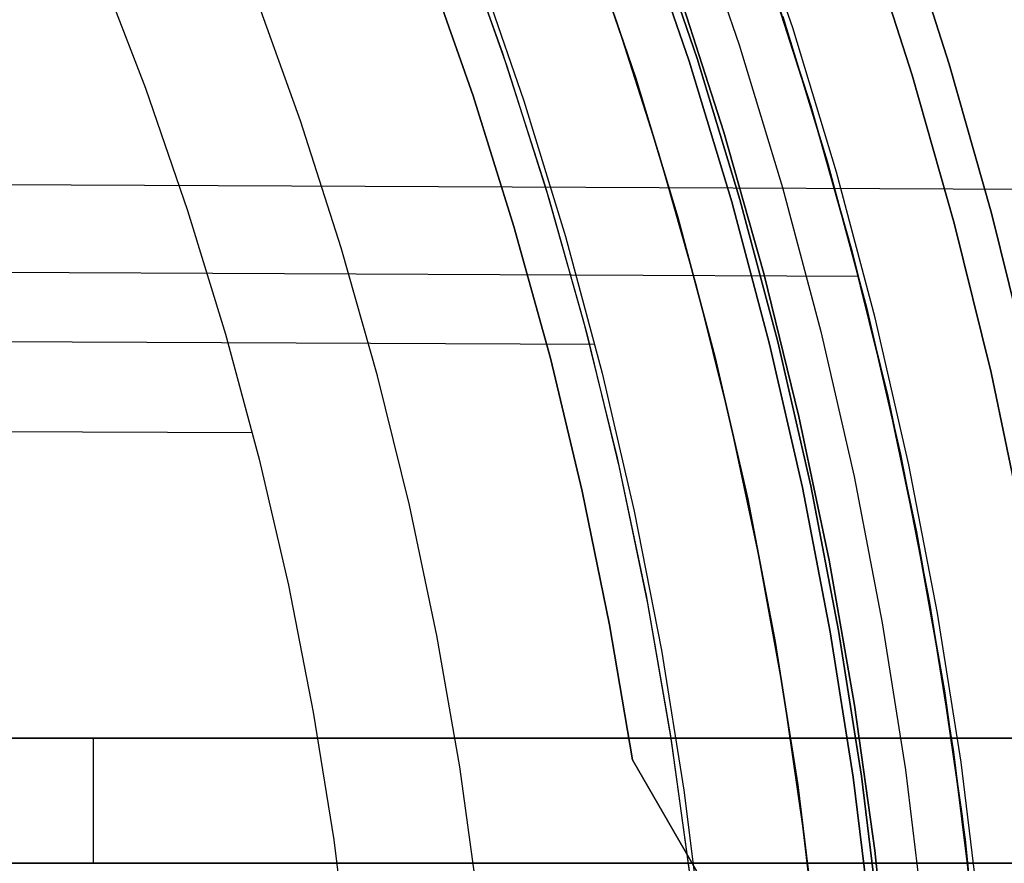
# Model space of a CAD drawing. Header units: millimetres. Extents: x -267 to 897, y -4167 to -3150.
# Tile 135 of 177: x 368 to 383, y -3509 to -3495. Entities that reach past the tile are written whole.
import ezdxf

# ---------------------------------------------------------------- set-up
doc = ezdxf.new("R2010")
doc.units = ezdxf.units.MM
doc.layers.add('1', color=7, linetype='Continuous')
doc.layers.add('BLANCO METALICO', color=7, linetype='Continuous', true_color=0xededed)

msp = doc.modelspace()

# ---------------------------------------------------------------- linework, layer by layer
at = {"layer": '1', "color": 250, "true_color": 0x111111}
for p, q in [((379.904, -3495.549, 51.002), (379.124, -3493.267, 51.002)), ((379.904, -3495.549, 51.002), (379.124, -3493.267, 51.002)), ((378.28, -3493.572, 50.483), (379.05, -3495.824, 50.483)), ((378.28, -3493.572, 50.483), (379.05, -3495.824, 50.483)), ((374.502, -3493.83, 81.1), (375.262, -3495.943, 81.1)), ((374.502, -3493.83, 81.1), (375.262, -3495.943, 81.1)), ((377.488, -3493.858, 49.019), (378.248, -3496.083, 49.019)), ((378.248, -3496.083, 49.019), (377.488, -3493.858, 49.019)), ((377.615, -3493.812, 65.792), (378.377, -3496.041, 65.792)), ((378.377, -3496.041, 65.792), (377.615, -3493.812, 65.792)), ((377.615, -3493.812, 65.792), (378.377, -3496.041, 65.792)), ((374.593, -3494.07, 81.1), (375.337, -3496.163, 81.1)), ((376.647, -3494.161, 48.502), (377.397, -3496.357, 48.502)), ((377.397, -3496.357, 48.502), (376.647, -3494.161, 48.502)), ((376.647, -3494.161, 48.502), (377.397, -3496.357, 48.502)), ((380.193, -3496.799, 67.3), (379.46, -3494.515, 67.3)), ((379.46, -3494.515, 76.8), (380.193, -3496.799, 76.8)), ((379.46, -3494.515, 72.05), (380.193, -3496.799, 72.05)), ((379.46, -3494.515, 76.8), (380.193, -3496.799, 76.8)), ((379.46, -3494.515, 67.3), (380.193, -3496.799, 67.3)), ((378.083, -3494.983, 78.12), (378.801, -3497.22, 78.12)), ((378.801, -3497.22, 76.8), (378.083, -3494.983, 76.8)), ((378.083, -3494.983, 78.12), (378.801, -3497.22, 78.12)), ((378.083, -3494.983, 77.46), (378.801, -3497.22, 77.46)), ((378.801, -3497.22, 76.8), (378.083, -3494.983, 76.8)), ((380.604, -3497.857, 51.002), (379.904, -3495.549, 51.002)), ((380.604, -3497.857, 51.002), (379.904, -3495.549, 51.002)), ((375.262, -3495.943, 81.1), (375.949, -3498.082, 81.1)), ((375.262, -3495.943, 81.1), (375.949, -3498.082, 81.1)), ((379.05, -3495.824, 50.483), (379.741, -3498.102, 50.483)), ((379.05, -3495.824, 50.483), (379.741, -3498.102, 50.483)), ((378.248, -3496.083, 49.019), (378.93, -3498.333, 49.019)), ((378.93, -3498.333, 49.019), (378.248, -3496.083, 49.019)), ((378.377, -3496.041, 65.792), (379.061, -3498.296, 65.792)), ((379.061, -3498.296, 65.792), (378.377, -3496.041, 65.792)), ((378.377, -3496.041, 65.792), (379.061, -3498.295, 65.792)), ((375.337, -3496.163, 81.1), (376.009, -3498.281, 81.1)), ((377.397, -3496.357, 48.502), (378.071, -3498.577, 48.502)), ((378.071, -3498.577, 48.502), (377.397, -3496.357, 48.502)), ((377.397, -3496.357, 48.502), (378.071, -3498.577, 48.502)), ((380.847, -3499.108, 67.3), (380.193, -3496.799, 67.3)), ((380.193, -3496.799, 76.8), (380.847, -3499.108, 76.8)), ((380.193, -3496.799, 72.05), (380.847, -3499.108, 72.05)), ((380.193, -3496.799, 76.8), (380.847, -3499.108, 76.8)), ((380.193, -3496.799, 67.3), (380.847, -3499.108, 67.3)), ((378.801, -3497.22, 78.12), (379.442, -3499.48, 78.12)), ((379.442, -3499.48, 76.8), (378.801, -3497.22, 76.8)), ((378.801, -3497.22, 78.12), (379.442, -3499.48, 78.12)), ((378.801, -3497.22, 77.46), (379.442, -3499.48, 77.46)), ((379.442, -3499.48, 76.8), (378.801, -3497.22, 76.8)), ((381.223, -3500.187, 51.002), (380.604, -3497.857, 51.002)), ((381.223, -3500.187, 51.002), (380.604, -3497.857, 51.002)), ((375.949, -3498.082, 81.1), (376.562, -3500.243, 81.1)), ((375.949, -3498.082, 81.1), (376.562, -3500.243, 81.1)), ((379.741, -3498.102, 50.483), (380.352, -3500.403, 50.483)), ((379.741, -3498.102, 50.483), (380.352, -3500.403, 50.483)), ((376.009, -3498.281, 81.1), (376.608, -3500.42, 81.1)), ((379.061, -3498.295, 65.792), (379.666, -3500.572, 65.792)), ((379.061, -3498.296, 65.792), (379.666, -3500.572, 65.792)), ((379.666, -3500.572, 65.792), (379.061, -3498.296, 65.792)), ((378.93, -3498.333, 49.019), (379.534, -3500.605, 49.019)), ((379.534, -3500.605, 49.019), (378.93, -3498.333, 49.019)), ((378.071, -3498.577, 48.502), (378.667, -3500.819, 48.502)), ((378.667, -3500.819, 48.502), (378.071, -3498.577, 48.502)), ((378.071, -3498.577, 48.502), (378.667, -3500.819, 48.502)), ((381.422, -3501.437, 67.3), (380.847, -3499.108, 67.3)), ((380.847, -3499.108, 76.8), (381.422, -3501.437, 76.8)), ((380.847, -3499.108, 72.05), (381.422, -3501.437, 72.05)), ((380.847, -3499.108, 76.8), (381.422, -3501.437, 76.8)), ((380.847, -3499.108, 67.3), (381.422, -3501.437, 67.3)), ((379.442, -3499.48, 78.12), (380.004, -3501.761, 78.12)), ((380.004, -3501.761, 76.8), (379.442, -3499.48, 76.8)), ((379.442, -3499.48, 78.12), (380.004, -3501.761, 78.12)), ((379.442, -3499.48, 77.46), (380.004, -3501.761, 77.46)), ((380.004, -3501.761, 76.8), (379.442, -3499.48, 76.8)), ((381.762, -3502.537, 51.002), (381.223, -3500.187, 51.002)), ((381.762, -3502.537, 51.002), (381.223, -3500.187, 51.002)), ((376.562, -3500.243, 81.1), (377.099, -3502.424, 81.1)), ((376.562, -3500.243, 81.1), (377.099, -3502.424, 81.1)), ((376.608, -3500.42, 81.1), (377.134, -3502.579, 81.1)), ((380.352, -3500.403, 50.483), (380.884, -3502.723, 50.483)), ((380.352, -3500.403, 50.483), (380.884, -3502.723, 50.483)), ((379.534, -3500.605, 49.019), (380.059, -3502.897, 49.019)), ((380.059, -3502.897, 49.019), (379.534, -3500.605, 49.019)), ((379.666, -3500.572, 65.792), (380.192, -3502.869, 65.792)), ((380.192, -3502.869, 65.792), (379.666, -3500.572, 65.792)), ((379.666, -3500.572, 65.792), (380.192, -3502.869, 65.792)), ((378.667, -3500.819, 48.502), (379.185, -3503.081, 48.502)), ((379.185, -3503.081, 48.502), (378.667, -3500.819, 48.502)), ((378.667, -3500.819, 48.502), (379.185, -3503.081, 48.502)), ((381.915, -3503.785, 67.3), (381.422, -3501.437, 67.3)), ((381.422, -3501.437, 76.8), (381.915, -3503.785, 76.8)), ((381.422, -3501.437, 72.05), (381.915, -3503.785, 72.05)), ((381.422, -3501.437, 76.8), (381.915, -3503.785, 76.8)), ((381.422, -3501.437, 67.3), (381.915, -3503.785, 67.3)), ((380.004, -3501.761, 78.12), (380.487, -3504.06, 78.12)), ((380.487, -3504.06, 76.8), (380.004, -3501.761, 76.8)), ((380.004, -3501.761, 78.12), (380.487, -3504.06, 78.12)), ((380.004, -3501.761, 77.46), (380.487, -3504.06, 77.46)), ((380.487, -3504.06, 76.8), (380.004, -3501.761, 76.8)), ((377.099, -3502.424, 81.1), (377.561, -3504.622, 81.1)), ((377.099, -3502.424, 81.1), (377.561, -3504.622, 81.1)), ((382.219, -3504.905, 51.002), (381.762, -3502.537, 51.002)), ((382.219, -3504.905, 51.002), (381.762, -3502.537, 51.002)), ((377.134, -3502.579, 81.1), (377.586, -3504.754, 81.1)), ((380.884, -3502.723, 50.483), (381.335, -3505.06, 50.483)), ((380.884, -3502.723, 50.483), (381.335, -3505.06, 50.483)), ((380.192, -3502.869, 65.792), (380.638, -3505.182, 65.792)), ((380.638, -3505.182, 65.792), (380.192, -3502.869, 65.792)), ((380.192, -3502.869, 65.792), (380.638, -3505.182, 65.792)), ((380.059, -3502.897, 49.019), (380.505, -3505.205, 49.019)), ((380.505, -3505.205, 49.019), (380.059, -3502.897, 49.019)), ((379.185, -3503.081, 48.502), (379.625, -3505.359, 48.502)), ((379.625, -3505.359, 48.502), (379.185, -3503.081, 48.502)), ((379.185, -3503.081, 48.502), (379.625, -3505.359, 48.502)), ((382.327, -3506.149, 67.3), (381.915, -3503.785, 67.3)), ((381.915, -3503.785, 76.8), (382.327, -3506.149, 76.8)), ((381.915, -3503.785, 72.05), (382.327, -3506.149, 72.05)), ((381.915, -3503.785, 76.8), (382.327, -3506.149, 76.8)), ((381.915, -3503.785, 67.3), (382.327, -3506.149, 67.3)), ((380.487, -3504.06, 78.12), (380.891, -3506.374, 78.12)), ((380.891, -3506.374, 76.8), (380.487, -3504.06, 76.8)), ((380.487, -3504.06, 78.12), (380.891, -3506.374, 78.12)), ((380.487, -3504.06, 77.46), (380.891, -3506.374, 77.46)), ((380.891, -3506.374, 76.8), (380.487, -3504.06, 76.8)), ((377.561, -3504.622, 81.1), (377.947, -3506.835, 81.1)), ((377.561, -3504.622, 81.1), (377.947, -3506.835, 81.1)), ((377.586, -3504.754, 81.1), (377.964, -3506.943, 81.1)), ((382.593, -3507.287, 51.002), (382.219, -3504.905, 51.002)), ((382.593, -3507.287, 51.002), (382.219, -3504.905, 51.002)), ((381.335, -3505.06, 50.483), (381.704, -3507.411, 50.483)), ((381.335, -3505.06, 50.483), (381.704, -3507.411, 50.483)), ((380.505, -3505.205, 49.019), (380.87, -3507.528, 49.019)), ((380.87, -3507.528, 49.019), (380.505, -3505.205, 49.019)), ((380.638, -3505.182, 65.792), (381.004, -3507.509, 65.792)), ((381.004, -3507.509, 65.792), (380.638, -3505.182, 65.792)), ((380.638, -3505.182, 65.792), (381.004, -3507.509, 65.792)), ((379.625, -3505.359, 48.502), (379.985, -3507.651, 48.502)), ((379.985, -3507.651, 48.502), (379.625, -3505.359, 48.502)), ((379.625, -3505.359, 48.502), (379.985, -3507.651, 48.502)), ((382.657, -3508.525, 67.3), (382.327, -3506.149, 67.3)), ((382.327, -3506.149, 76.8), (382.657, -3508.525, 76.8)), ((382.327, -3506.149, 72.05), (382.657, -3508.525, 72.05)), ((382.327, -3506.149, 76.8), (382.657, -3508.525, 76.8)), ((382.327, -3506.149, 67.3), (382.657, -3508.525, 67.3)), ((380.891, -3506.374, 78.12), (381.214, -3508.7, 78.12)), ((381.214, -3508.7, 76.8), (380.891, -3506.374, 76.8)), ((380.891, -3506.374, 78.12), (381.214, -3508.7, 78.12)), ((380.891, -3506.374, 77.46), (381.214, -3508.7, 77.46)), ((381.214, -3508.7, 76.8), (380.891, -3506.374, 76.8)), ((377.947, -3506.835, 81.1), (378.256, -3509.06, 81.1)), ((377.947, -3506.835, 81.1), (378.256, -3509.06, 81.1)), ((377.964, -3506.943, 81.1), (378.266, -3509.144, 81.1)), ((382.885, -3509.681, 51.002), (382.593, -3507.287, 51.002)), ((382.885, -3509.681, 51.002), (382.593, -3507.287, 51.002)), ((381.704, -3507.411, 50.483), (381.992, -3509.774, 50.483)), ((381.704, -3507.411, 50.483), (381.992, -3509.774, 50.483)), ((380.87, -3507.528, 49.019), (381.154, -3509.862, 49.019)), ((381.154, -3509.862, 49.019), (380.87, -3507.528, 49.019)), ((381.004, -3507.509, 65.792), (381.289, -3509.847, 65.792)), ((381.289, -3509.847, 65.792), (381.004, -3507.509, 65.792)), ((381.004, -3507.509, 65.792), (381.289, -3509.847, 65.792)), ((379.985, -3507.651, 48.502), (380.266, -3509.954, 48.502)), ((380.266, -3509.954, 48.502), (379.985, -3507.651, 48.502)), ((379.985, -3507.651, 48.502), (380.266, -3509.954, 48.502)), ((382.905, -3510.912, 67.3), (382.657, -3508.525, 67.3)), ((382.657, -3508.525, 76.8), (382.905, -3510.912, 76.8)), ((382.657, -3508.525, 72.05), (382.905, -3510.912, 72.05)), ((382.657, -3508.525, 76.8), (382.905, -3510.912, 76.8)), ((382.657, -3508.525, 67.3), (382.905, -3510.912, 67.3)), ((381.214, -3508.7, 78.12), (381.457, -3511.037, 78.12)), ((381.457, -3511.037, 76.8), (381.214, -3508.7, 76.8)), ((381.214, -3508.7, 78.12), (381.457, -3511.037, 78.12)), ((381.214, -3508.7, 77.46), (381.457, -3511.037, 77.46)), ((381.457, -3511.037, 76.8), (381.214, -3508.7, 76.8))]:
    msp.add_line(p, q, dxfattribs=at)
at = {"layer": '1', "color": 29, "true_color": 0x4d342b}
for p, q in [((376.347, -3493.377, 83.109), (377.088, -3495.452, 83.109)), ((368.82, -3494.585, 90.562), (369.562, -3496.515, 90.562)), ((368.82, -3494.585, 90.562), (369.562, -3496.515, 90.562)), ((374.076, -3494.577, 85.657), (374.799, -3496.639, 85.657)), ((374.799, -3496.639, 85.657), (374.076, -3494.577, 85.657)), ((374.87, -3494.579, 96.062), (375.609, -3496.719, 96.062)), ((374.87, -3494.579, 96.062), (375.609, -3496.719, 96.062)), ((380.224, -3496.909, 79.568), (379.526, -3494.716, 79.568)), ((379.526, -3494.716, 79.568), (380.224, -3496.909, 79.568)), ((380.226, -3496.908, 80.562), (379.528, -3494.716, 80.562)), ((379.528, -3494.716, 80.562), (380.226, -3496.908, 80.562)), ((379.528, -3494.716, 80.065), (380.226, -3496.908, 80.065)), ((377.088, -3495.452, 83.109), (377.759, -3497.551, 83.109)), ((379.745, -3495.372, 62.462), (380.453, -3497.681, 62.462)), ((380.453, -3497.681, 62.462), (379.745, -3495.372, 62.462)), ((379.745, -3495.372, 71.512), (380.453, -3497.681, 71.512)), ((369.562, -3496.515, 90.562), (370.237, -3498.47, 90.562)), ((369.562, -3496.515, 90.562), (370.237, -3498.47, 90.562)), ((374.799, -3496.639, 85.657), (375.451, -3498.724, 85.657)), ((375.451, -3498.724, 85.657), (374.799, -3496.639, 85.657)), ((375.609, -3496.719, 96.062), (376.273, -3498.884, 96.062)), ((375.609, -3496.719, 96.062), (376.273, -3498.884, 96.062)), ((380.85, -3499.123, 79.568), (380.224, -3496.909, 79.568)), ((380.224, -3496.909, 79.568), (380.85, -3499.123, 79.568)), ((380.851, -3499.123, 80.562), (380.226, -3496.908, 80.562)), ((380.226, -3496.908, 80.562), (380.851, -3499.123, 80.562)), ((380.226, -3496.908, 80.065), (380.851, -3499.123, 80.065)), ((377.759, -3497.551, 83.109), (378.361, -3499.67, 83.109)), ((380.453, -3497.681, 62.462), (381.081, -3500.014, 62.462)), ((381.081, -3500.014, 62.462), (380.453, -3497.681, 62.462)), ((380.453, -3497.681, 71.512), (381.081, -3500.014, 71.512)), ((359.958, -3498.023, 54.462), (386.28, -3498.143, 54.462)), ((370.237, -3498.47, 90.562), (370.843, -3500.447, 90.562)), ((370.237, -3498.47, 90.562), (370.843, -3500.447, 90.562)), ((375.451, -3498.724, 85.657), (376.032, -3500.83, 85.657)), ((376.032, -3500.83, 85.657), (375.451, -3498.724, 85.657)), ((376.273, -3498.884, 96.062), (376.861, -3501.071, 96.062)), ((376.273, -3498.884, 96.062), (376.861, -3501.071, 96.062)), ((381.402, -3501.357, 79.568), (380.85, -3499.123, 79.568)), ((380.85, -3499.123, 79.568), (381.402, -3501.357, 79.568)), ((381.403, -3501.357, 80.562), (380.851, -3499.123, 80.562)), ((380.851, -3499.123, 80.562), (381.403, -3501.357, 80.562)), ((380.851, -3499.123, 80.065), (381.403, -3501.357, 80.065)), ((360.505, -3499.426, 62.462), (380.955, -3499.519, 62.462)), ((378.361, -3499.67, 83.109), (378.893, -3501.809, 83.109)), ((381.081, -3500.014, 62.462), (381.627, -3502.367, 62.462)), ((381.627, -3502.367, 62.462), (381.081, -3500.014, 62.462)), ((381.081, -3500.014, 71.512), (381.627, -3502.367, 71.512)), ((370.843, -3500.447, 90.562), (371.381, -3502.444, 90.562)), ((370.843, -3500.447, 90.562), (371.381, -3502.444, 90.562)), ((360.904, -3500.535, 96.062), (376.743, -3500.607, 96.062)), ((376.032, -3500.83, 85.657), (376.541, -3502.955, 85.657)), ((376.541, -3502.955, 85.657), (376.032, -3500.83, 85.657)), ((376.861, -3501.071, 96.062), (377.373, -3503.276, 96.062)), ((376.861, -3501.071, 96.062), (377.373, -3503.276, 96.062)), ((381.879, -3503.609, 79.568), (381.402, -3501.357, 79.568)), ((381.402, -3501.357, 79.568), (381.879, -3503.609, 79.568)), ((381.881, -3503.608, 80.562), (381.403, -3501.357, 80.562)), ((381.403, -3501.357, 80.562), (381.881, -3503.608, 80.562)), ((381.403, -3501.357, 80.065), (381.881, -3503.608, 80.065)), ((378.893, -3501.809, 83.109), (379.354, -3503.963, 83.109)), ((361.379, -3501.975, 90.562), (371.273, -3502.02, 90.562)), ((381.627, -3502.367, 62.462), (382.091, -3504.737, 62.462)), ((382.091, -3504.737, 62.462), (381.627, -3502.367, 62.462)), ((381.627, -3502.367, 71.512), (382.091, -3504.737, 71.512)), ((371.381, -3502.444, 90.562), (371.848, -3504.458, 90.562)), ((371.381, -3502.444, 90.562), (371.848, -3504.458, 90.562)), ((376.541, -3502.955, 85.657), (376.978, -3505.095, 85.657)), ((376.978, -3505.095, 85.657), (376.541, -3502.955, 85.657)), ((377.373, -3503.276, 96.062), (377.808, -3505.499, 96.062)), ((377.373, -3503.276, 96.062), (377.808, -3505.499, 96.062)), ((382.282, -3505.874, 79.568), (381.879, -3503.609, 79.568)), ((381.879, -3503.609, 79.568), (382.282, -3505.874, 79.568)), ((382.283, -3505.874, 80.562), (381.881, -3503.608, 80.562)), ((381.881, -3503.608, 80.562), (382.283, -3505.874, 80.562)), ((381.881, -3503.608, 80.065), (382.283, -3505.874, 80.065)), ((379.354, -3503.963, 83.109), (379.745, -3506.132, 83.109)), ((371.848, -3504.458, 90.562), (372.245, -3506.488, 90.562)), ((371.848, -3504.458, 90.562), (372.245, -3506.488, 90.562)), ((382.091, -3504.737, 62.462), (382.473, -3507.122, 62.462)), ((382.473, -3507.122, 62.462), (382.091, -3504.737, 62.462)), ((382.091, -3504.737, 71.512), (382.473, -3507.122, 71.512)), ((376.978, -3505.095, 85.657), (377.342, -3507.249, 85.657)), ((377.342, -3507.249, 85.657), (376.978, -3505.095, 85.657)), ((377.808, -3505.499, 96.062), (378.166, -3507.735, 96.062)), ((377.808, -3505.499, 96.062), (378.166, -3507.735, 96.062)), ((382.61, -3508.152, 79.568), (382.282, -3505.874, 79.568)), ((382.282, -3505.874, 79.568), (382.61, -3508.152, 79.568)), ((382.611, -3508.152, 80.562), (382.283, -3505.874, 80.562)), ((382.283, -3505.874, 80.562), (382.611, -3508.152, 80.562)), ((382.283, -3505.874, 80.065), (382.611, -3508.152, 80.065)), ((379.745, -3506.132, 83.109), (380.063, -3508.312, 83.109)), ((372.245, -3506.488, 90.562), (372.572, -3508.53, 90.562)), ((372.245, -3506.488, 90.562), (372.572, -3508.53, 90.562)), ((382.473, -3507.122, 62.462), (382.771, -3509.519, 62.462)), ((382.771, -3509.519, 62.462), (382.473, -3507.122, 62.462)), ((382.473, -3507.122, 71.512), (382.771, -3509.519, 71.512)), ((377.342, -3507.249, 85.657), (378.825, -3509.818, 84.513)), ((378.825, -3509.818, 84.513), (377.342, -3507.249, 85.657)), ((378.166, -3507.735, 96.062), (378.445, -3509.982, 96.062)), ((378.166, -3507.735, 96.062), (378.445, -3509.982, 96.062)), ((382.862, -3510.439, 79.568), (382.61, -3508.152, 79.568)), ((382.61, -3508.152, 79.568), (382.862, -3510.439, 79.568)), ((382.863, -3510.439, 80.562), (382.611, -3508.152, 80.562)), ((382.611, -3508.152, 80.562), (382.863, -3510.439, 80.562)), ((382.611, -3508.152, 80.065), (382.863, -3510.439, 80.065)), ((380.063, -3508.312, 83.109), (380.31, -3510.501, 83.109)), ((372.572, -3508.53, 90.562), (372.827, -3510.582, 90.562)), ((372.572, -3508.53, 90.562), (372.827, -3510.582, 90.562))]:
    msp.add_line(p, q, dxfattribs=at)
at = {"layer": '1', "color": 7, "true_color": 0xffffff}
for p, q in [((382.405, -3496.131, 16.136), (381.647, -3493.771, 16.136)), ((381.647, -3493.771, 16.136), (382.405, -3496.131, 16.136)), ((381.063, -3493.97, 31.002), (381.814, -3496.31, 31.002)), ((381.814, -3496.31, 31.002), (381.063, -3493.97, 31.002)), ((372.041, -3497.04, 6.376), (371.32, -3495.036, 6.376)), ((372.041, -3497.04, 6.376), (371.32, -3495.036, 6.376)), ((383.081, -3498.516, 16.136), (382.405, -3496.131, 16.136)), ((382.405, -3496.131, 16.136), (383.081, -3498.516, 16.136)), ((381.814, -3496.31, 31.002), (382.485, -3498.674, 31.002)), ((382.485, -3498.674, 31.002), (381.814, -3496.31, 31.002)), ((372.691, -3499.066, 6.376), (372.041, -3497.04, 6.376)), ((372.691, -3499.066, 6.376), (372.041, -3497.04, 6.376)), ((383.674, -3500.923, 16.136), (383.081, -3498.516, 16.136)), ((383.081, -3498.516, 16.136), (383.674, -3500.923, 16.136)), ((382.485, -3498.674, 31.002), (383.073, -3501.06, 31.002)), ((383.073, -3501.06, 31.002), (382.485, -3498.674, 31.002)), ((373.272, -3501.114, 6.376), (372.691, -3499.066, 6.376)), ((373.272, -3501.114, 6.376), (372.691, -3499.066, 6.376)), ((373.781, -3503.181, 6.376), (373.272, -3501.114, 6.376)), ((373.781, -3503.181, 6.376), (373.272, -3501.114, 6.376)), ((383.073, -3501.06, 31.002), (383.578, -3503.466, 31.002)), ((383.578, -3503.466, 31.002), (383.073, -3501.06, 31.002)), ((374.219, -3505.264, 6.376), (373.781, -3503.181, 6.376)), ((374.219, -3505.264, 6.376), (373.781, -3503.181, 6.376)), ((374.585, -3507.361, 6.376), (374.219, -3505.264, 6.376)), ((374.585, -3507.361, 6.376), (374.219, -3505.264, 6.376)), ((374.878, -3509.47, 6.376), (374.585, -3507.361, 6.376)), ((374.878, -3509.47, 6.376), (374.585, -3507.361, 6.376))]:
    msp.add_line(p, q, dxfattribs=at)
at = {"layer": 'BLANCO METALICO'}
for p, q in [((384.511, -3506.903, 259.532), (350.596, -3506.903, 259.532)), ((350.596, -3506.903, 262.032), (384.511, -3506.903, 262.032)), ((395.664, -3506.903, 256.532), (350.596, -3506.903, 256.532)), ((384.511, -3506.903, 260.782), (350.596, -3506.903, 260.782)), ((350.596, -3506.903, 258.032), (395.664, -3506.903, 258.032)), ((368.733, -3508.903, 262.032), (368.733, -3506.903, 262.032)), ((373.13, -3506.903, 259.532), (373.13, -3506.903, 256.532)), ((350.596, -3508.903, 259.532), (384.511, -3508.903, 259.532)), ((384.511, -3508.903, 262.032), (350.596, -3508.903, 262.032)), ((350.596, -3508.903, 260.782), (384.511, -3508.903, 260.782)), ((367.554, -3508.903, 259.532), (367.554, -3508.903, 262.032))]:
    msp.add_line(p, q, dxfattribs=at)

doc.saveas('drawing.dxf')
